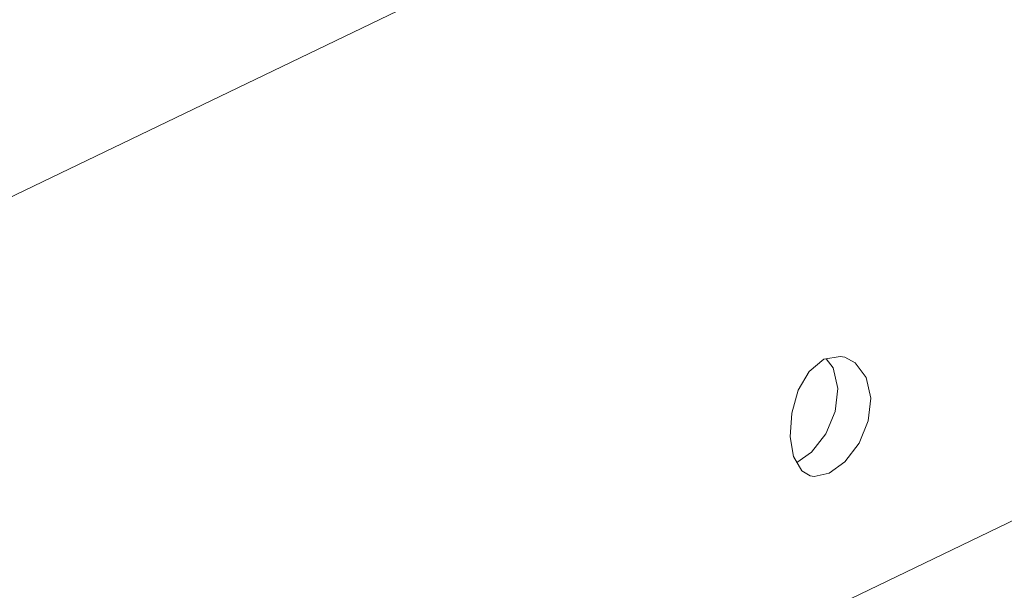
# Model space of a CAD drawing. Header units: millimetres. Extents: x 3925 to 5043, y -86 to 778.
# Tile 145 of 158: x 4830 to 4847, y 556 to 566. Entities that reach past the tile are written whole.
import ezdxf

# ---------------------------------------------------------------- set-up
doc = ezdxf.new("R2010")
doc.units = ezdxf.units.MM
doc.header["$LTSCALE"] = 46.255
doc.layers.add('140-154101-0DXF_CONTINUOUS_LINE', color=7, linetype='CONTINUOUS')

msp = doc.modelspace()

# ---------------------------------------------------------------- linework, layer by layer
at = {"layer": '140-154101-0DXF_CONTINUOUS_LINE', "color": 7, "linetype": 'Continuous', "lineweight": 0}
for p, q in [((4843.6567, 569.2464), (4780.5442, 538.8358)), ((4843.8394, 559.8012), (4844.1175, 559.8517)), ((4843.8808, 559.8087), (4843.9977, 559.6547)), ((4844.1175, 559.8517), (4844.1974, 559.8357)), ((4843.9977, 559.6547), (4844.0801, 559.2994)), ((4843.3168, 558.1268), (4843.2594, 558.4662)), ((4843.6255, 558.2048), (4843.8702, 558.5197)), ((4843.3762, 558.0236), (4843.6255, 558.2048)), ((4849.0827, 557.9855), (4834.9391, 551.1705))]:
    msp.add_line(p, q, dxfattribs=at)
for points in [[(4843.8394, 559.8012), (4843.5854, 559.593), (4843.3966, 559.268), (4843.2863, 558.877), (4843.2593, 558.4661)], [(4844.1974, 559.8357), (4844.3784, 559.7397), (4844.5679, 559.4856), (4844.6472, 559.1345)], [(4843.8702, 558.5197), (4844.034, 558.9047), (4844.0801, 559.2994)], [(4844.6472, 559.1345), (4844.6026, 558.7402), (4844.4436, 558.3562), (4844.2018, 558.0385), (4843.9296, 557.839)], [(4843.604, 557.7952), (4843.4573, 557.8829), (4843.3168, 558.1268)], [(4843.9296, 557.839), (4843.6713, 557.7828), (4843.604, 557.7952)]]:
    msp.add_lwpolyline(points, dxfattribs=at)

doc.saveas('drawing.dxf')
